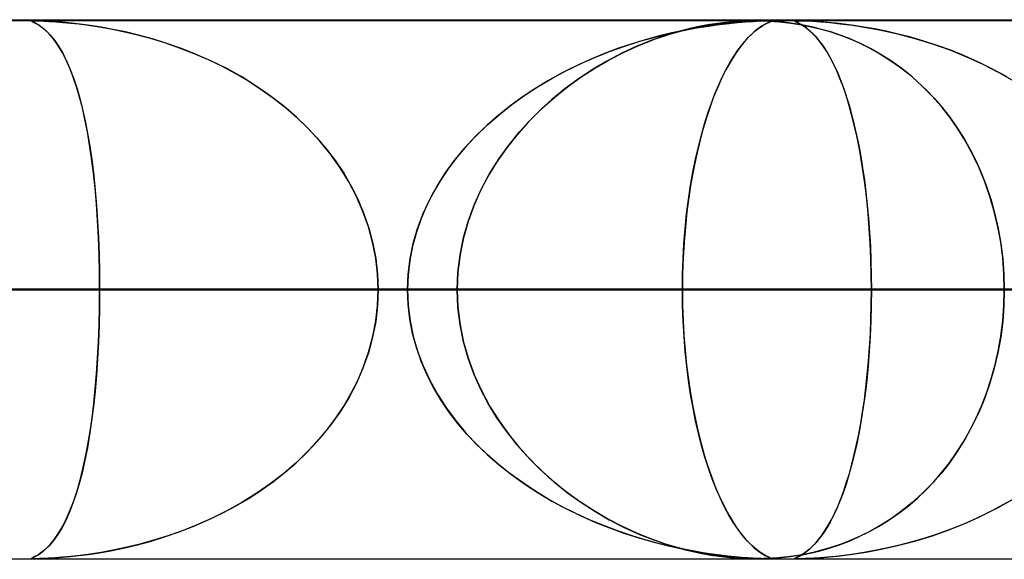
# Model space of a CAD drawing. Header units: millimetres. Extents: x -635 to 635, y -772 to 772.
# Tile 25 of 45: x 14 to 32, y 761 to 772. Entities that reach past the tile are written whole.
import ezdxf

# ---------------------------------------------------------------- set-up
doc = ezdxf.new("R2010")
doc.units = ezdxf.units.MM
doc.layers.add('HIDDEN', color=7, linetype='Continuous')
doc.layers.add('THICK', color=7, linetype='Continuous')

msp = doc.modelspace()

# ---------------------------------------------------------------- linework, layer by layer
at = {"layer": 'HIDDEN'}
for p, q in [((280.736, 771.49), (0, 771.49)), ((551.5, 771.49), (0, 771.49)), ((280.736, 771.49), (0, 771.49)), ((268.845, 771.48), (0, 771.48)), ((14.389, 771.478), (14.382, 771.475)), ((14.382, 771.475), (14.388, 771.478)), ((14.382, 771.475), (14.387, 771.47)), ((14.389, 771.469), (14.382, 771.475)), ((14.387, 771.47), (14.402, 771.461)), ((14.388, 771.478), (14.405, 771.479)), ((14.406, 771.479), (14.389, 771.478)), ((14.41, 771.458), (14.389, 771.469)), ((14.402, 771.461), (14.428, 771.449)), ((14.405, 771.479), (14.435, 771.48)), ((14.435, 771.48), (14.406, 771.479)), ((14.446, 771.44), (14.41, 771.458)), ((14.428, 771.449), (14.462, 771.431)), ((14.477, 771.48), (14.435, 771.48)), ((14.435, 771.48), (14.479, 771.479)), ((14.497, 771.411), (14.446, 771.44)), ((14.462, 771.431), (14.503, 771.408)), ((14.532, 771.478), (14.477, 771.48)), ((14.479, 771.479), (14.537, 771.478)), ((14.558, 771.37), (14.497, 771.411)), ((14.503, 771.408), (14.55, 771.377)), ((14.604, 771.475), (14.532, 771.478)), ((14.537, 771.478), (14.616, 771.475)), ((14.55, 771.377), (14.605, 771.335)), ((14.629, 771.314), (14.558, 771.37)), ((14.698, 771.471), (14.604, 771.475)), ((14.605, 771.335), (14.667, 771.279)), ((14.616, 771.475), (14.717, 771.469)), ((14.818, 771.463), (14.698, 771.471)), ((14.717, 771.469), (14.835, 771.462)), ((14.958, 771.452), (14.818, 771.463)), ((14.835, 771.462), (14.965, 771.451)), ((15.115, 771.437), (14.958, 771.452)), ((14.965, 771.451), (15.104, 771.438)), ((15.104, 771.438), (15.262, 771.421)), ((15.286, 771.418), (15.115, 771.437)), ((15.262, 771.421), (15.44, 771.398)), ((15.47, 771.393), (15.286, 771.418)), ((15.44, 771.398), (15.638, 771.368)), ((15.672, 771.361), (15.47, 771.393)), ((15.638, 771.368), (15.852, 771.33)), ((15.89, 771.321), (15.672, 771.361)), ((15.852, 771.33), (16.082, 771.283)), ((26.601, 771.335), (26.384, 771.279)), ((26.65, 771.335), (26.448, 771.296)), ((26.48, 771.302), (26.72, 771.347)), ((26.515, 771.314), (26.763, 771.37)), ((26.795, 771.377), (26.601, 771.335)), ((26.838, 771.367), (26.65, 771.335)), ((26.72, 771.347), (26.942, 771.383)), ((26.763, 771.37), (26.986, 771.411)), ((26.966, 771.408), (26.795, 771.377)), ((27.011, 771.393), (26.838, 771.367)), ((26.942, 771.383), (27.144, 771.411)), ((27.119, 771.431), (26.966, 771.408)), ((26.986, 771.411), (27.182, 771.44)), ((27.166, 771.414), (27.011, 771.393)), ((27.26, 771.449), (27.119, 771.431)), ((27.144, 771.411), (27.324, 771.432)), ((27.305, 771.43), (27.166, 771.414)), ((27.182, 771.44), (27.348, 771.458)), ((27.387, 771.461), (27.26, 771.449)), ((27.434, 771.443), (27.305, 771.43)), ((27.324, 771.432), (27.481, 771.448)), ((27.348, 771.458), (27.481, 771.469)), ((27.501, 771.47), (27.387, 771.461)), ((27.555, 771.454), (27.434, 771.443)), ((27.481, 771.469), (27.587, 771.475)), ((27.481, 771.448), (27.629, 771.46)), ((27.597, 771.475), (27.501, 771.47)), ((27.667, 771.463), (27.555, 771.454)), ((27.587, 771.475), (27.673, 771.478)), ((27.68, 771.478), (27.597, 771.475)), ((27.629, 771.46), (27.773, 771.469)), ((27.767, 771.469), (27.667, 771.463)), ((27.673, 771.478), (27.75, 771.479)), ((27.754, 771.479), (27.68, 771.478)), ((27.75, 771.479), (27.823, 771.48)), ((27.824, 771.48), (27.754, 771.479)), ((27.853, 771.474), (27.767, 771.469)), ((27.773, 771.469), (27.899, 771.476)), ((27.858, 771.329), (27.783, 771.268)), ((27.803, 771.285), (27.857, 771.328)), ((27.892, 771.48), (27.824, 771.48)), ((27.833, 771.48), (27.905, 771.479)), ((27.923, 771.477), (27.853, 771.474)), ((27.857, 771.328), (27.907, 771.364)), ((27.926, 771.377), (27.858, 771.329)), ((27.963, 771.478), (27.892, 771.48)), ((27.899, 771.476), (27.993, 771.479)), ((27.905, 771.479), (27.979, 771.478)), ((27.907, 771.364), (27.953, 771.393)), ((27.979, 771.479), (27.923, 771.477)), ((27.985, 771.412), (27.926, 771.377)), ((27.953, 771.393), (27.994, 771.417)), ((28.04, 771.475), (27.963, 771.478)), ((28.023, 771.48), (27.979, 771.479)), ((27.979, 771.478), (28.063, 771.474)), ((28.033, 771.437), (27.985, 771.412)), ((27.993, 771.479), (28.056, 771.48)), ((27.994, 771.417), (28.03, 771.435)), ((28.056, 771.48), (28.023, 771.48)), ((28.03, 771.435), (28.06, 771.45)), ((28.069, 771.454), (28.033, 771.437)), ((28.129, 771.471), (28.04, 771.475)), ((28.056, 771.48), (28.059, 771.48)), ((28.081, 771.48), (28.056, 771.48)), ((28.059, 771.48), (28.061, 771.48)), ((28.06, 771.45), (28.084, 771.461)), ((28.061, 771.48), (28.064, 771.48)), ((28.063, 771.474), (28.158, 771.469)), ((28.064, 771.48), (28.066, 771.48)), ((28.066, 771.48), (28.068, 771.48)), ((28.068, 771.48), (28.071, 771.48)), ((28.095, 771.465), (28.069, 771.454)), ((28.074, 771.48), (28.101, 771.478)), ((28.098, 771.479), (28.081, 771.48)), ((28.084, 771.461), (28.1, 771.468)), ((28.107, 771.474), (28.095, 771.465)), ((28.107, 771.477), (28.098, 771.479)), ((28.1, 771.468), (28.108, 771.473)), ((28.101, 771.478), (28.107, 771.474)), ((28.108, 771.473), (28.107, 771.477)), ((28.232, 771.463), (28.129, 771.471)), ((28.158, 771.469), (28.259, 771.461)), ((28.345, 771.452), (28.232, 771.463)), ((28.259, 771.461), (28.363, 771.45)), ((28.468, 771.437), (28.345, 771.452)), ((28.363, 771.45), (28.472, 771.437)), ((28.598, 771.418), (28.468, 771.437)), ((28.472, 771.437), (28.593, 771.419)), ((28.547, 771.476), (28.563, 771.479)), ((28.549, 771.477), (28.547, 771.474)), ((28.552, 771.469), (28.547, 771.476)), ((28.547, 771.474), (28.553, 771.469)), ((28.558, 771.479), (28.549, 771.477)), ((28.57, 771.46), (28.552, 771.469)), ((28.553, 771.469), (28.565, 771.463)), ((28.575, 771.48), (28.558, 771.479)), ((28.563, 771.479), (28.6, 771.48)), ((28.565, 771.463), (28.583, 771.454)), ((28.596, 771.448), (28.57, 771.46)), ((28.6, 771.48), (28.575, 771.48)), ((28.583, 771.454), (28.605, 771.443)), ((28.593, 771.419), (28.728, 771.395)), ((28.627, 771.432), (28.596, 771.448)), ((28.735, 771.393), (28.598, 771.418)), ((28.634, 771.48), (28.6, 771.48)), ((28.6, 771.48), (28.661, 771.479)), ((28.605, 771.443), (28.631, 771.43)), ((28.665, 771.411), (28.627, 771.432)), ((28.631, 771.43), (28.66, 771.414)), ((28.679, 771.479), (28.634, 771.48)), ((28.66, 771.414), (28.694, 771.393)), ((28.661, 771.479), (28.753, 771.476)), ((28.71, 771.383), (28.665, 771.411)), ((28.736, 771.477), (28.679, 771.479)), ((28.694, 771.393), (28.733, 771.367)), ((28.76, 771.347), (28.71, 771.383)), ((28.728, 771.395), (28.874, 771.364)), ((28.733, 771.367), (28.776, 771.335)), ((28.884, 771.361), (28.735, 771.393)), ((28.81, 771.473), (28.736, 771.477)), ((28.753, 771.476), (28.879, 771.47)), ((28.816, 771.302), (28.76, 771.347)), ((28.776, 771.335), (28.823, 771.296)), ((28.904, 771.468), (28.81, 771.473)), ((28.874, 771.364), (29.031, 771.326)), ((28.879, 771.47), (29.029, 771.46)), ((29.043, 771.321), (28.884, 771.361)), ((29.018, 771.461), (28.904, 771.468)), ((29.151, 771.45), (29.018, 771.461)), ((29.029, 771.46), (29.195, 771.446)), ((29.031, 771.326), (29.197, 771.278)), ((29.3, 771.435), (29.151, 771.45)), ((29.195, 771.446), (29.389, 771.425)), ((29.462, 771.417), (29.3, 771.435)), ((29.389, 771.425), (29.616, 771.396)), ((29.638, 771.393), (29.462, 771.417)), ((29.616, 771.396), (29.87, 771.357)), ((29.826, 771.364), (29.638, 771.393)), ((30.027, 771.328), (29.826, 771.364)), ((29.87, 771.357), (30.149, 771.304)), ((30.241, 771.285), (30.027, 771.328)), ((14.707, 771.239), (14.629, 771.314)), ((14.667, 771.279), (14.735, 771.208)), ((14.789, 771.143), (14.707, 771.239)), ((14.735, 771.208), (14.808, 771.118)), ((14.871, 771.028), (14.789, 771.143)), ((16.123, 771.272), (15.89, 771.321)), ((16.082, 771.283), (16.326, 771.225)), ((16.369, 771.213), (16.123, 771.272)), ((16.326, 771.225), (16.582, 771.156)), ((16.625, 771.143), (16.369, 771.213)), ((16.582, 771.156), (16.849, 771.075)), ((16.89, 771.061), (16.625, 771.143)), ((25.663, 771.028), (25.957, 771.143)), ((25.671, 771.1), (25.953, 771.179)), ((26.007, 771.194), (25.771, 771.129)), ((26.146, 771.208), (25.889, 771.118)), ((25.953, 771.179), (26.223, 771.247)), ((25.957, 771.143), (26.245, 771.239)), ((26.234, 771.249), (26.007, 771.194)), ((26.384, 771.279), (26.146, 771.208)), ((26.223, 771.247), (26.48, 771.302)), ((26.448, 771.296), (26.234, 771.249)), ((26.245, 771.239), (26.515, 771.314)), ((27.7, 771.19), (27.612, 771.093)), ((27.621, 771.104), (27.684, 771.174)), ((27.684, 771.174), (27.745, 771.234)), ((27.783, 771.268), (27.7, 771.19)), ((27.745, 771.234), (27.803, 771.285)), ((28.876, 771.247), (28.816, 771.302)), ((28.823, 771.296), (28.873, 771.249)), ((28.873, 771.249), (28.926, 771.194)), ((28.939, 771.179), (28.876, 771.247)), ((28.926, 771.194), (28.981, 771.129)), ((29.005, 771.1), (28.939, 771.179)), ((29.211, 771.272), (29.043, 771.321)), ((29.197, 771.278), (29.372, 771.22)), ((29.387, 771.213), (29.211, 771.272)), ((29.372, 771.22), (29.554, 771.15)), ((29.569, 771.143), (29.387, 771.213)), ((29.554, 771.15), (29.743, 771.068)), ((29.756, 771.061), (29.569, 771.143)), ((30.149, 771.304), (30.451, 771.237)), ((30.464, 771.234), (30.241, 771.285)), ((30.451, 771.237), (30.77, 771.153)), ((30.697, 771.174), (30.464, 771.234)), ((30.938, 771.104), (30.697, 771.174)), ((30.77, 771.153), (31.099, 771.053)), ((14.808, 771.118), (14.884, 771.007)), ((14.949, 770.899), (14.871, 771.028)), ((14.884, 771.007), (14.961, 770.877)), ((16.849, 771.075), (17.124, 770.98)), ((17.163, 770.966), (16.89, 771.061)), ((17.124, 770.98), (17.396, 770.875)), ((17.44, 770.856), (17.163, 770.966)), ((25.272, 770.969), (25.013, 770.872)), ((25.108, 770.909), (25.388, 771.009)), ((25.525, 771.055), (25.272, 770.969)), ((25.616, 771.007), (25.334, 770.877)), ((25.378, 770.899), (25.663, 771.028)), ((25.388, 771.009), (25.671, 771.1)), ((25.771, 771.129), (25.525, 771.055)), ((25.889, 771.118), (25.616, 771.007)), ((27.523, 770.982), (27.436, 770.858)), ((27.487, 770.932), (27.555, 771.023)), ((27.612, 771.093), (27.523, 770.982)), ((27.555, 771.023), (27.621, 771.104)), ((28.981, 771.129), (29.039, 771.055)), ((29.071, 771.009), (29.005, 771.1)), ((29.039, 771.055), (29.098, 770.969)), ((29.136, 770.909), (29.071, 771.009)), ((29.098, 770.969), (29.158, 770.872)), ((29.743, 771.068), (29.936, 770.972)), ((29.948, 770.966), (29.756, 771.061)), ((29.936, 770.972), (30.125, 770.866)), ((30.142, 770.856), (29.948, 770.966)), ((31.185, 771.023), (30.938, 771.104)), ((31.099, 771.053), (31.42, 770.939)), ((31.438, 770.932), (31.185, 771.023)), ((15.022, 770.756), (14.949, 770.899)), ((14.961, 770.877), (15.033, 770.733)), ((17.396, 770.875), (17.661, 770.76)), ((17.721, 770.732), (17.44, 770.856)), ((24.562, 770.679), (24.833, 770.799)), ((25.013, 770.872), (24.748, 770.762)), ((24.833, 770.799), (25.108, 770.909)), ((25.334, 770.877), (25.059, 770.733)), ((25.1, 770.756), (25.378, 770.899)), ((27.346, 770.713), (27.417, 770.829)), ((27.436, 770.858), (27.351, 770.721)), ((27.417, 770.829), (27.487, 770.932)), ((29.199, 770.799), (29.136, 770.909)), ((29.158, 770.872), (29.219, 770.762)), ((29.262, 770.679), (29.199, 770.799)), ((30.125, 770.866), (30.309, 770.751)), ((30.338, 770.732), (30.142, 770.856)), ((31.42, 770.939), (31.733, 770.813)), ((31.694, 770.829), (31.438, 770.932)), ((31.953, 770.713), (31.694, 770.829)), ((31.733, 770.813), (32.036, 770.674)), ((15.091, 770.6), (15.022, 770.756)), ((15.033, 770.733), (15.102, 770.574)), ((15.156, 770.433), (15.091, 770.6)), ((17.661, 770.76), (17.919, 770.635)), ((18.004, 770.592), (17.721, 770.732)), ((17.919, 770.635), (18.17, 770.502)), ((24.48, 770.64), (24.217, 770.508)), ((24.296, 770.549), (24.562, 770.679)), ((24.748, 770.762), (24.48, 770.64)), ((24.574, 770.433), (24.833, 770.6)), ((25.059, 770.733), (24.791, 770.574)), ((24.833, 770.6), (25.1, 770.756)), ((27.351, 770.721), (27.267, 770.572)), ((27.274, 770.585), (27.346, 770.713)), ((29.219, 770.762), (29.281, 770.64)), ((29.323, 770.549), (29.262, 770.679)), ((29.281, 770.64), (29.341, 770.508)), ((30.309, 770.751), (30.487, 770.627)), ((30.533, 770.592), (30.338, 770.732)), ((30.487, 770.627), (30.659, 770.493)), ((32.213, 770.585), (31.953, 770.713)), ((32.036, 770.674), (32.33, 770.523)), ((15.102, 770.574), (15.167, 770.403)), ((15.217, 770.254), (15.156, 770.433)), ((18.283, 770.437), (18.004, 770.592)), ((18.17, 770.502), (18.412, 770.359)), ((18.552, 770.269), (18.283, 770.437)), ((24.217, 770.508), (23.963, 770.367)), ((24.036, 770.409), (24.296, 770.549)), ((24.327, 770.254), (24.574, 770.433)), ((24.791, 770.574), (24.531, 770.403)), ((27.132, 770.291), (27.203, 770.444)), ((27.267, 770.572), (27.186, 770.409)), ((27.203, 770.444), (27.274, 770.585)), ((29.382, 770.409), (29.323, 770.549)), ((29.341, 770.508), (29.398, 770.367)), ((30.725, 770.437), (30.533, 770.592)), ((30.659, 770.493), (30.824, 770.35)), ((30.91, 770.269), (30.725, 770.437)), ((32.472, 770.444), (32.213, 770.585)), ((32.33, 770.523), (32.613, 770.36)), ((15.167, 770.403), (15.227, 770.218)), ((15.273, 770.064), (15.217, 770.254)), ((18.412, 770.359), (18.646, 770.207)), ((18.812, 770.089), (18.552, 770.269)), ((23.535, 770.098), (23.782, 770.259)), ((23.963, 770.367), (23.718, 770.218)), ((23.782, 770.259), (24.036, 770.409)), ((24.09, 770.064), (24.327, 770.254)), ((24.531, 770.403), (24.28, 770.218)), ((27.108, 770.235), (27.032, 770.048)), ((27.063, 770.127), (27.132, 770.291)), ((27.186, 770.409), (27.108, 770.235)), ((29.439, 770.259), (29.382, 770.409)), ((29.398, 770.367), (29.453, 770.218)), ((29.495, 770.098), (29.439, 770.259)), ((30.824, 770.35), (30.983, 770.198)), ((31.088, 770.089), (30.91, 770.269)), ((15.227, 770.218), (15.284, 770.021)), ((15.325, 769.863), (15.273, 770.064)), ((18.646, 770.207), (18.871, 770.046)), ((19.061, 769.897), (18.812, 770.089)), ((18.871, 770.046), (19.086, 769.876)), ((23.483, 770.062), (23.257, 769.897)), ((23.295, 769.926), (23.535, 770.098)), ((23.718, 770.218), (23.483, 770.062)), ((23.864, 769.863), (24.09, 770.064)), ((24.28, 770.218), (24.039, 770.021)), ((27.032, 770.048), (26.96, 769.849)), ((26.996, 769.952), (27.063, 770.127)), ((29.453, 770.218), (29.506, 770.062)), ((29.548, 769.926), (29.495, 770.098)), ((29.506, 770.062), (29.557, 769.897)), ((30.983, 770.198), (31.136, 770.037)), ((31.258, 769.897), (31.088, 770.089)), ((15.284, 770.021), (15.337, 769.811)), ((15.373, 769.649), (15.325, 769.863)), ((19.299, 769.692), (19.061, 769.897)), ((19.086, 769.876), (19.292, 769.698)), ((23.257, 769.897), (23.041, 769.725)), ((23.063, 769.743), (23.295, 769.926)), ((23.647, 769.649), (23.864, 769.863)), ((24.039, 770.021), (23.809, 769.811)), ((26.932, 769.766), (26.996, 769.952)), ((29.599, 769.743), (29.548, 769.926)), ((29.557, 769.897), (29.604, 769.725)), ((31.136, 770.037), (31.282, 769.868)), ((31.419, 769.692), (31.258, 769.897)), ((31.282, 769.868), (31.42, 769.689)), ((15.337, 769.811), (15.385, 769.59)), ((19.292, 769.698), (19.489, 769.509)), ((19.524, 769.474), (19.299, 769.692)), ((23.041, 769.725), (22.836, 769.546)), ((22.84, 769.549), (23.063, 769.743)), ((23.809, 769.811), (23.591, 769.59)), ((26.87, 769.568), (26.932, 769.766)), ((26.96, 769.849), (26.892, 769.64)), ((29.648, 769.549), (29.599, 769.743)), ((29.604, 769.725), (29.649, 769.546)), ((31.57, 769.474), (31.419, 769.692)), ((31.42, 769.689), (31.553, 769.501)), ((15.418, 769.421), (15.373, 769.649)), ((15.385, 769.59), (15.43, 769.358)), ((19.489, 769.509), (19.677, 769.31)), ((22.629, 769.345), (22.84, 769.549)), ((22.836, 769.546), (22.643, 769.359)), ((23.591, 769.59), (23.386, 769.358)), ((23.439, 769.421), (23.647, 769.649)), ((26.811, 769.36), (26.87, 769.568)), ((26.892, 769.64), (26.827, 769.421)), ((29.695, 769.345), (29.648, 769.549)), ((29.649, 769.546), (29.692, 769.359)), ((31.553, 769.501), (31.678, 769.302)), ((15.46, 769.179), (15.418, 769.421)), ((15.43, 769.358), (15.47, 769.115)), ((19.734, 769.245), (19.524, 769.474)), ((22.429, 769.131), (22.629, 769.345)), ((22.643, 769.359), (22.46, 769.166)), ((23.386, 769.358), (23.194, 769.115)), ((23.242, 769.179), (23.439, 769.421)), ((26.755, 769.141), (26.811, 769.36)), ((26.827, 769.421), (26.768, 769.194)), ((29.692, 769.359), (29.731, 769.166)), ((29.738, 769.131), (29.695, 769.345)), ((31.712, 769.245), (31.57, 769.474)), ((15.497, 768.923), (15.46, 769.179)), ((19.677, 769.31), (19.854, 769.101)), ((19.93, 769.004), (19.734, 769.245)), ((22.46, 769.166), (22.288, 768.964)), ((23.059, 768.923), (23.242, 769.179)), ((26.703, 768.911), (26.755, 769.141)), ((26.768, 769.194), (26.713, 768.958)), ((29.731, 769.166), (29.768, 768.964)), ((31.678, 769.302), (31.797, 769.093)), ((31.843, 769.004), (31.712, 769.245)), ((15.47, 769.115), (15.506, 768.863)), ((19.854, 769.101), (20.02, 768.881)), ((20.108, 768.754), (19.93, 769.004)), ((22.288, 768.964), (22.127, 768.752)), ((22.242, 768.905), (22.429, 769.131)), ((23.194, 769.115), (23.018, 768.863)), ((26.713, 768.958), (26.663, 768.715)), ((29.778, 768.905), (29.738, 769.131)), ((29.768, 768.964), (29.803, 768.752)), ((31.797, 769.093), (31.907, 768.874)), ((31.963, 768.754), (31.843, 769.004)), ((15.531, 768.654), (15.497, 768.923)), ((15.506, 768.863), (15.537, 768.601)), ((20.02, 768.881), (20.174, 768.651)), ((22.069, 768.67), (22.242, 768.905)), ((23.018, 768.863), (22.858, 768.601)), ((22.889, 768.654), (23.059, 768.923)), ((26.654, 768.672), (26.703, 768.911)), ((29.815, 768.67), (29.778, 768.905)), ((31.907, 768.874), (32.01, 768.645)), ((15.561, 768.373), (15.531, 768.654)), ((15.537, 768.601), (15.565, 768.329)), ((20.268, 768.493), (20.108, 768.754)), ((20.174, 768.651), (20.314, 768.411)), ((21.912, 768.424), (22.069, 768.67)), ((22.127, 768.752), (21.978, 768.532)), ((22.858, 768.601), (22.715, 768.329)), ((22.737, 768.373), (22.889, 768.654)), ((26.611, 768.422), (26.654, 768.672)), ((26.663, 768.715), (26.618, 768.463)), ((29.803, 768.752), (29.835, 768.532)), ((29.849, 768.424), (29.815, 768.67)), ((32.07, 768.493), (31.963, 768.754)), ((32.01, 768.645), (32.103, 768.405)), ((20.41, 768.223), (20.268, 768.493)), ((20.314, 768.411), (20.44, 768.16)), ((21.771, 768.167), (21.912, 768.424)), ((21.978, 768.532), (21.841, 768.301)), ((26.572, 768.164), (26.611, 768.422)), ((26.618, 768.463), (26.578, 768.204)), ((29.835, 768.532), (29.864, 768.301)), ((29.879, 768.167), (29.849, 768.424)), ((32.164, 768.223), (32.07, 768.493)), ((32.103, 768.405), (32.186, 768.155)), ((15.586, 768.079), (15.561, 768.373)), ((15.565, 768.329), (15.589, 768.049)), ((20.532, 767.945), (20.41, 768.223)), ((21.841, 768.301), (21.719, 768.062)), ((22.715, 768.329), (22.591, 768.049)), ((22.603, 768.079), (22.737, 768.373)), ((29.864, 768.301), (29.89, 768.062)), ((32.245, 767.945), (32.164, 768.223)), ((15.608, 767.774), (15.586, 768.079)), ((15.589, 768.049), (15.609, 767.758)), ((20.44, 768.16), (20.549, 767.9)), ((21.719, 768.062), (21.613, 767.814)), ((21.648, 767.902), (21.771, 768.167)), ((22.591, 768.049), (22.484, 767.758)), ((22.49, 767.774), (22.603, 768.079)), ((26.538, 767.897), (26.572, 768.164)), ((26.578, 768.204), (26.543, 767.935)), ((29.905, 767.902), (29.879, 768.167)), ((29.89, 768.062), (29.912, 767.814)), ((32.186, 768.155), (32.258, 767.895)), ((20.633, 767.66), (20.532, 767.945)), ((20.549, 767.9), (20.642, 767.63)), ((21.546, 767.629), (21.648, 767.902)), ((26.51, 767.623), (26.538, 767.897)), ((26.543, 767.935), (26.514, 767.657)), ((29.927, 767.629), (29.905, 767.902)), ((32.312, 767.66), (32.245, 767.945)), ((32.258, 767.895), (32.319, 767.626)), ((15.624, 767.46), (15.608, 767.774)), ((15.609, 767.758), (15.624, 767.456)), ((21.613, 767.814), (21.523, 767.559)), ((22.484, 767.758), (22.398, 767.456)), ((22.399, 767.46), (22.49, 767.774)), ((29.912, 767.814), (29.931, 767.559)), ((20.711, 767.371), (20.633, 767.66)), ((20.642, 767.63), (20.716, 767.351)), ((21.523, 767.559), (21.452, 767.299)), ((21.465, 767.35), (21.546, 767.629)), ((26.488, 767.345), (26.51, 767.623)), ((26.514, 767.657), (26.49, 767.372)), ((29.944, 767.35), (29.927, 767.629)), ((29.931, 767.559), (29.946, 767.299)), ((32.365, 767.371), (32.312, 767.66)), ((32.319, 767.626), (32.368, 767.348)), ((15.636, 767.138), (15.624, 767.46)), ((15.624, 767.456), (15.636, 767.143)), ((20.768, 767.079), (20.711, 767.371)), ((20.716, 767.351), (20.77, 767.067)), ((21.406, 767.067), (21.465, 767.35)), ((22.334, 767.138), (22.399, 767.46)), ((22.398, 767.456), (22.334, 767.143)), ((26.472, 767.063), (26.488, 767.345)), ((26.49, 767.372), (26.473, 767.081)), ((29.956, 767.067), (29.944, 767.35)), ((32.402, 767.079), (32.365, 767.371)), ((32.368, 767.348), (32.403, 767.065)), ((15.636, 767.143), (15.643, 766.819)), ((15.643, 766.814), (15.636, 767.138)), ((21.452, 767.299), (21.401, 767.033)), ((22.334, 767.143), (22.294, 766.819)), ((22.294, 766.814), (22.334, 767.138)), ((29.946, 767.299), (29.957, 767.033)), ((20.802, 766.785), (20.768, 767.079)), ((20.77, 767.067), (20.802, 766.779)), ((21.401, 767.033), (21.369, 766.763)), ((21.37, 766.78), (21.406, 767.067)), ((26.473, 767.081), (26.463, 766.787)), ((26.463, 766.778), (26.472, 767.063)), ((29.963, 766.78), (29.956, 767.067)), ((29.957, 767.033), (29.964, 766.763)), ((32.424, 766.785), (32.402, 767.079)), ((32.403, 767.065), (32.425, 766.778)), ((15.643, 766.819), (15.646, 766.49)), ((15.646, 766.49), (15.643, 766.814)), ((20.813, 766.49), (20.802, 766.785)), ((20.802, 766.779), (20.813, 766.49)), ((21.358, 766.49), (21.37, 766.78)), ((21.369, 766.763), (21.358, 766.49)), ((22.294, 766.819), (22.281, 766.49)), ((22.281, 766.49), (22.294, 766.814)), ((26.463, 766.787), (26.459, 766.49)), ((26.459, 766.49), (26.463, 766.778)), ((29.966, 766.49), (29.963, 766.78)), ((29.964, 766.763), (29.966, 766.49)), ((32.432, 766.49), (32.424, 766.785)), ((32.425, 766.778), (32.432, 766.49)), ((26.459, 766.49), (0, 766.49)), ((0, 766.49), (21.358, 766.49)), ((0, 766.49), (26.459, 766.49)), ((21.358, 766.49), (0, 766.49)), ((40.657, 766.49), (0, 766.49)), ((0, 766.49), (35.567, 766.49)), ((0, 766.49), (40.657, 766.49)), ((35.567, 766.49), (0, 766.49)), ((54.838, 766.49), (0, 766.49)), ((0, 766.49), (49.753, 766.49)), ((0, 766.49), (54.838, 766.49)), ((49.753, 766.49), (0, 766.49)), ((69.013, 766.49), (0, 766.49)), ((0, 766.49), (63.929, 766.49)), ((0, 766.49), (69.013, 766.49)), ((63.929, 766.49), (0, 766.49)), ((83.184, 766.49), (0, 766.49)), ((0, 766.49), (78.101, 766.49)), ((0, 766.49), (83.184, 766.49)), ((78.101, 766.49), (0, 766.49)), ((97.353, 766.49), (0, 766.49)), ((0, 766.49), (92.271, 766.49)), ((0, 766.49), (97.353, 766.49)), ((92.271, 766.49), (0, 766.49)), ((111.521, 766.49), (0, 766.49)), ((0, 766.49), (106.44, 766.49)), ((0, 766.49), (111.521, 766.49)), ((106.44, 766.49), (0, 766.49)), ((125.688, 766.49), (0, 766.49)), ((0, 766.49), (120.607, 766.49)), ((0, 766.49), (125.688, 766.49)), ((120.607, 766.49), (0, 766.49)), ((139.855, 766.49), (0, 766.49)), ((0, 766.49), (134.774, 766.49)), ((0, 766.49), (139.855, 766.49)), ((134.774, 766.49), (0, 766.49)), ((154.021, 766.49), (0, 766.49)), ((0, 766.49), (148.94, 766.49)), ((0, 766.49), (154.021, 766.49)), ((148.94, 766.49), (0, 766.49)), ((168.187, 766.49), (0, 766.49)), ((0, 766.49), (163.106, 766.49)), ((0, 766.49), (168.187, 766.49)), ((163.106, 766.49), (0, 766.49)), ((182.352, 766.49), (0, 766.49)), ((0, 766.49), (177.271, 766.49)), ((0, 766.49), (182.352, 766.49)), ((177.271, 766.49), (0, 766.49)), ((196.517, 766.49), (0, 766.49)), ((0, 766.49), (191.437, 766.49)), ((0, 766.49), (196.517, 766.49)), ((191.437, 766.49), (0, 766.49)), ((210.683, 766.49), (0, 766.49)), ((0, 766.49), (205.602, 766.49)), ((0, 766.49), (210.683, 766.49)), ((205.602, 766.49), (0, 766.49)), ((224.848, 766.49), (0, 766.49)), ((0, 766.49), (219.767, 766.49)), ((0, 766.49), (224.848, 766.49)), ((219.767, 766.49), (0, 766.49)), ((239.012, 766.49), (0, 766.49)), ((0, 766.49), (233.932, 766.49)), ((0, 766.49), (239.012, 766.49)), ((233.932, 766.49), (0, 766.49)), ((253.177, 766.49), (0, 766.49)), ((0, 766.49), (248.097, 766.49)), ((0, 766.49), (253.177, 766.49)), ((248.097, 766.49), (0, 766.49)), ((267.342, 766.49), (0, 766.49)), ((0, 766.49), (262.261, 766.49)), ((0, 766.49), (267.342, 766.49)), ((262.261, 766.49), (0, 766.49)), ((8.766, 766.49), (15.646, 766.49)), ((8.766, 766.49), (22.281, 766.49)), ((22.281, 766.49), (8.766, 766.49)), ((15.646, 766.49), (8.766, 766.49)), ((21.358, 766.49), (12.205, 766.49)), ((12.205, 766.49), (21.358, 766.49)), ((15.643, 766.161), (15.646, 766.49)), ((15.646, 766.49), (15.643, 766.166)), ((15.646, 766.49), (22.281, 766.49)), ((22.281, 766.49), (15.646, 766.49)), ((20.813, 766.49), (20.802, 766.195)), ((20.802, 766.201), (20.813, 766.49)), ((32.432, 766.49), (20.813, 766.49)), ((20.813, 766.49), (32.432, 766.49)), ((20.813, 766.49), (29.966, 766.49)), ((29.966, 766.49), (20.813, 766.49)), ((21.358, 766.49), (21.37, 766.2)), ((21.369, 766.216), (21.358, 766.49)), ((22.281, 766.49), (22.294, 766.166)), ((22.294, 766.161), (22.281, 766.49)), ((26.463, 766.198), (26.459, 766.49)), ((26.459, 766.49), (26.463, 766.204)), ((35.567, 766.49), (26.459, 766.49)), ((26.459, 766.49), (35.567, 766.49)), ((29.966, 766.49), (29.963, 766.2)), ((29.964, 766.216), (29.966, 766.49)), ((29.966, 766.49), (50.413, 766.49)), ((50.413, 766.49), (29.966, 766.49)), ((32.432, 766.49), (32.424, 766.195)), ((32.425, 766.201), (32.432, 766.49)), ((21.401, 765.947), (21.369, 766.216)), ((29.957, 765.947), (29.964, 766.216)), ((15.643, 766.166), (15.636, 765.842)), ((15.636, 765.837), (15.643, 766.161)), ((20.802, 766.195), (20.768, 765.901)), ((20.77, 765.913), (20.802, 766.201)), ((21.37, 766.2), (21.406, 765.913)), ((22.294, 766.166), (22.334, 765.842)), ((22.334, 765.837), (22.294, 766.161)), ((26.463, 766.204), (26.472, 765.921)), ((26.473, 765.909), (26.463, 766.198)), ((29.963, 766.2), (29.956, 765.913)), ((32.424, 766.195), (32.402, 765.901)), ((32.403, 765.913), (32.425, 766.201)), ((20.768, 765.901), (20.711, 765.609)), ((20.716, 765.629), (20.77, 765.913)), ((21.452, 765.681), (21.401, 765.947)), ((21.406, 765.913), (21.465, 765.63)), ((26.472, 765.921), (26.488, 765.641)), ((26.489, 765.624), (26.473, 765.909)), ((29.956, 765.913), (29.944, 765.63)), ((29.946, 765.681), (29.957, 765.947)), ((32.402, 765.901), (32.365, 765.609)), ((32.368, 765.629), (32.403, 765.913)), ((15.636, 765.842), (15.624, 765.52)), ((15.624, 765.524), (15.636, 765.837)), ((21.523, 765.421), (21.452, 765.681)), ((22.334, 765.842), (22.399, 765.52)), ((22.398, 765.524), (22.334, 765.837)), ((29.931, 765.421), (29.946, 765.681)), ((15.624, 765.52), (15.608, 765.206)), ((15.609, 765.222), (15.624, 765.524)), ((20.711, 765.609), (20.633, 765.32)), ((20.642, 765.35), (20.716, 765.629)), ((21.465, 765.63), (21.546, 765.351)), ((22.484, 765.222), (22.398, 765.524)), ((22.399, 765.52), (22.49, 765.206)), ((26.488, 765.641), (26.51, 765.365)), ((26.512, 765.343), (26.489, 765.624)), ((29.944, 765.63), (29.927, 765.351)), ((32.365, 765.609), (32.312, 765.32)), ((32.318, 765.35), (32.368, 765.629)), ((20.633, 765.32), (20.532, 765.035)), ((20.549, 765.08), (20.642, 765.35)), ((21.613, 765.166), (21.523, 765.421)), ((21.546, 765.351), (21.648, 765.078)), ((26.51, 765.365), (26.537, 765.093)), ((26.54, 765.07), (26.512, 765.343)), ((29.927, 765.351), (29.905, 765.078)), ((29.912, 765.166), (29.931, 765.421)), ((32.312, 765.32), (32.245, 765.035)), ((32.257, 765.08), (32.318, 765.35)), ((15.608, 765.206), (15.586, 764.901)), ((15.589, 764.931), (15.609, 765.222)), ((21.719, 764.918), (21.613, 765.166)), ((22.591, 764.931), (22.484, 765.222)), ((22.49, 765.206), (22.603, 764.901)), ((29.89, 764.918), (29.912, 765.166)), ((15.565, 764.651), (15.589, 764.931)), ((20.532, 765.035), (20.41, 764.757)), ((20.44, 764.82), (20.549, 765.08)), ((21.648, 765.078), (21.771, 764.812)), ((22.715, 764.651), (22.591, 764.931)), ((26.537, 765.093), (26.57, 764.827)), ((26.573, 764.805), (26.54, 765.07)), ((29.905, 765.078), (29.879, 764.812)), ((32.245, 765.035), (32.164, 764.757)), ((32.184, 764.82), (32.257, 765.08)), ((15.586, 764.901), (15.561, 764.607)), ((20.41, 764.757), (20.268, 764.487)), ((20.314, 764.569), (20.44, 764.82)), ((21.841, 764.679), (21.719, 764.918)), ((21.771, 764.812), (21.912, 764.556)), ((22.603, 764.901), (22.737, 764.607)), ((26.57, 764.827), (26.609, 764.57)), ((26.612, 764.549), (26.573, 764.805)), ((29.879, 764.812), (29.849, 764.556)), ((29.864, 764.679), (29.89, 764.918)), ((32.164, 764.757), (32.07, 764.487)), ((32.1, 764.569), (32.184, 764.82)), ((15.561, 764.607), (15.531, 764.326)), ((15.537, 764.379), (15.565, 764.651)), ((20.174, 764.329), (20.314, 764.569)), ((21.978, 764.448), (21.841, 764.679)), ((22.858, 764.379), (22.715, 764.651)), ((22.737, 764.607), (22.889, 764.326)), ((26.609, 764.57), (26.652, 764.322)), ((29.835, 764.448), (29.864, 764.679)), ((32.007, 764.329), (32.1, 764.569)), ((20.268, 764.487), (20.108, 764.226)), ((21.912, 764.556), (22.069, 764.31)), ((22.127, 764.228), (21.978, 764.448)), ((26.656, 764.301), (26.612, 764.549)), ((29.803, 764.228), (29.835, 764.448)), ((29.849, 764.556), (29.815, 764.31)), ((32.07, 764.487), (31.963, 764.226)), ((15.531, 764.326), (15.497, 764.057)), ((15.506, 764.117), (15.537, 764.379)), ((20.108, 764.226), (19.93, 763.976)), ((20.02, 764.099), (20.174, 764.329)), ((22.069, 764.31), (22.242, 764.075)), ((22.288, 764.016), (22.127, 764.228)), ((23.018, 764.117), (22.858, 764.379)), ((22.889, 764.326), (23.059, 764.057)), ((26.652, 764.322), (26.699, 764.084)), ((26.704, 764.061), (26.656, 764.301)), ((29.768, 764.016), (29.803, 764.228)), ((29.815, 764.31), (29.778, 764.075)), ((31.963, 764.226), (31.843, 763.976)), ((31.904, 764.099), (32.007, 764.329)), ((15.497, 764.057), (15.46, 763.801)), ((15.47, 763.865), (15.506, 764.117)), ((19.854, 763.879), (20.02, 764.099)), ((22.242, 764.075), (22.429, 763.849)), ((22.46, 763.814), (22.288, 764.016)), ((23.194, 763.865), (23.018, 764.117)), ((23.059, 764.057), (23.242, 763.801)), ((26.699, 764.084), (26.751, 763.855)), ((26.757, 763.828), (26.704, 764.061)), ((29.731, 763.814), (29.768, 764.016)), ((29.778, 764.075), (29.738, 763.849)), ((31.793, 763.879), (31.904, 764.099)), ((15.43, 763.622), (15.47, 763.865)), ((19.677, 763.67), (19.854, 763.879)), ((19.93, 763.976), (19.734, 763.735)), ((22.429, 763.849), (22.629, 763.635)), ((23.386, 763.622), (23.194, 763.865)), ((26.751, 763.855), (26.806, 763.637)), ((29.738, 763.849), (29.695, 763.635)), ((31.674, 763.67), (31.793, 763.879)), ((31.843, 763.976), (31.712, 763.735)), ((15.46, 763.801), (15.418, 763.559)), ((19.489, 763.471), (19.677, 763.67)), ((19.734, 763.735), (19.524, 763.506)), ((22.643, 763.621), (22.46, 763.814)), ((23.242, 763.801), (23.439, 763.559)), ((26.815, 763.603), (26.757, 763.828)), ((29.692, 763.621), (29.731, 763.814)), ((31.547, 763.471), (31.674, 763.67)), ((31.712, 763.735), (31.57, 763.506)), ((15.418, 763.559), (15.373, 763.331)), ((15.385, 763.39), (15.43, 763.622)), ((19.292, 763.282), (19.489, 763.471)), ((19.524, 763.506), (19.299, 763.288)), ((22.629, 763.635), (22.84, 763.431)), ((22.836, 763.434), (22.643, 763.621)), ((23.591, 763.39), (23.386, 763.622)), ((23.439, 763.559), (23.647, 763.331)), ((26.806, 763.637), (26.864, 763.429)), ((26.877, 763.387), (26.815, 763.603)), ((29.695, 763.635), (29.648, 763.431)), ((29.649, 763.434), (29.692, 763.621)), ((31.414, 763.282), (31.547, 763.471)), ((31.57, 763.506), (31.419, 763.288)), ((15.373, 763.331), (15.325, 763.117)), ((15.337, 763.169), (15.385, 763.39)), ((19.299, 763.288), (19.061, 763.083)), ((23.041, 763.255), (22.836, 763.434)), ((22.84, 763.431), (23.063, 763.237)), ((23.809, 763.169), (23.591, 763.39)), ((23.647, 763.331), (23.864, 763.117)), ((26.864, 763.429), (26.926, 763.232)), ((26.943, 763.179), (26.877, 763.387)), ((29.648, 763.431), (29.599, 763.237)), ((29.604, 763.255), (29.649, 763.434)), ((31.419, 763.288), (31.258, 763.083)), ((15.325, 763.117), (15.273, 762.916)), ((15.284, 762.959), (15.337, 763.169)), ((18.871, 762.934), (19.086, 763.104)), ((19.086, 763.104), (19.292, 763.282)), ((23.257, 763.083), (23.041, 763.255)), ((23.063, 763.237), (23.295, 763.054)), ((24.039, 762.959), (23.809, 763.169)), ((23.864, 763.117), (24.09, 762.916)), ((26.926, 763.232), (26.99, 763.046)), ((27.014, 762.981), (26.943, 763.179)), ((29.599, 763.237), (29.548, 763.054)), ((29.557, 763.083), (29.604, 763.255)), ((31.128, 762.934), (31.274, 763.104)), ((31.274, 763.104), (31.414, 763.282)), ((15.227, 762.762), (15.284, 762.959)), ((18.646, 762.773), (18.871, 762.934)), ((19.061, 763.083), (18.812, 762.891)), ((23.483, 762.918), (23.257, 763.083)), ((23.295, 763.054), (23.535, 762.882)), ((24.28, 762.762), (24.039, 762.959)), ((26.99, 763.046), (27.056, 762.871)), ((27.087, 762.795), (27.014, 762.981)), ((29.548, 763.054), (29.495, 762.882)), ((29.506, 762.918), (29.557, 763.083)), ((30.974, 762.773), (31.128, 762.934)), ((31.258, 763.083), (31.088, 762.891)), ((15.167, 762.577), (15.227, 762.762)), ((15.273, 762.916), (15.217, 762.726)), ((18.412, 762.621), (18.646, 762.773)), ((18.812, 762.891), (18.552, 762.711)), ((23.718, 762.762), (23.483, 762.918)), ((23.535, 762.882), (23.782, 762.721)), ((23.963, 762.613), (23.718, 762.762)), ((24.09, 762.916), (24.327, 762.726)), ((24.531, 762.577), (24.28, 762.762)), ((27.056, 762.871), (27.124, 762.707)), ((27.163, 762.62), (27.087, 762.795)), ((29.398, 762.613), (29.453, 762.762)), ((29.495, 762.882), (29.439, 762.721)), ((29.453, 762.762), (29.506, 762.918)), ((30.814, 762.621), (30.974, 762.773)), ((31.088, 762.891), (30.91, 762.711)), ((15.102, 762.406), (15.167, 762.577)), ((15.217, 762.726), (15.156, 762.547)), ((18.17, 762.478), (18.412, 762.621)), ((18.552, 762.711), (18.283, 762.543)), ((23.782, 762.721), (24.036, 762.571)), ((24.217, 762.472), (23.963, 762.613)), ((24.036, 762.571), (24.296, 762.431)), ((24.327, 762.726), (24.574, 762.547)), ((24.791, 762.406), (24.531, 762.577)), ((27.124, 762.707), (27.194, 762.555)), ((27.242, 762.457), (27.163, 762.62)), ((29.382, 762.571), (29.323, 762.431)), ((29.341, 762.472), (29.398, 762.613)), ((29.439, 762.721), (29.382, 762.571)), ((30.648, 762.478), (30.814, 762.621)), ((30.91, 762.711), (30.725, 762.543)), ((32.33, 762.457), (32.613, 762.62)), ((15.091, 762.38), (15.022, 762.224)), ((15.033, 762.247), (15.102, 762.406)), ((15.156, 762.547), (15.091, 762.38)), ((18.004, 762.388), (17.721, 762.248)), ((17.919, 762.345), (18.17, 762.478)), ((18.283, 762.543), (18.004, 762.388)), ((24.48, 762.34), (24.217, 762.472)), ((24.296, 762.431), (24.562, 762.301)), ((24.574, 762.547), (24.833, 762.38)), ((25.059, 762.247), (24.791, 762.406)), ((24.833, 762.38), (25.1, 762.224)), ((27.194, 762.555), (27.265, 762.413)), ((27.323, 762.306), (27.242, 762.457)), ((27.265, 762.413), (27.336, 762.284)), ((29.323, 762.431), (29.262, 762.301)), ((29.281, 762.34), (29.341, 762.472)), ((30.533, 762.388), (30.338, 762.248)), ((30.475, 762.345), (30.648, 762.478)), ((30.725, 762.543), (30.533, 762.388)), ((32.213, 762.395), (31.953, 762.267)), ((32.036, 762.306), (32.33, 762.457)), ((32.472, 762.536), (32.213, 762.395)), ((15.022, 762.224), (14.949, 762.081)), ((14.961, 762.103), (15.033, 762.247)), ((17.396, 762.105), (17.661, 762.22)), ((17.721, 762.248), (17.44, 762.124)), ((17.661, 762.22), (17.919, 762.345)), ((24.748, 762.218), (24.48, 762.34)), ((24.562, 762.301), (24.833, 762.181)), ((25.013, 762.108), (24.748, 762.218)), ((25.334, 762.103), (25.059, 762.247)), ((25.1, 762.224), (25.378, 762.081)), ((27.407, 762.167), (27.323, 762.306)), ((27.336, 762.284), (27.407, 762.167)), ((29.158, 762.108), (29.219, 762.218)), ((29.262, 762.301), (29.199, 762.181)), ((29.219, 762.218), (29.281, 762.34)), ((30.111, 762.105), (30.296, 762.22)), ((30.338, 762.248), (30.142, 762.124)), ((30.296, 762.22), (30.475, 762.345)), ((31.953, 762.267), (31.694, 762.151)), ((31.733, 762.167), (32.036, 762.306)), ((14.949, 762.081), (14.871, 761.952)), ((14.884, 761.973), (14.961, 762.103)), ((17.163, 762.014), (16.89, 761.919)), ((17.124, 762), (17.396, 762.105)), ((17.44, 762.124), (17.163, 762.014)), ((24.833, 762.181), (25.108, 762.071)), ((25.272, 762.011), (25.013, 762.108)), ((25.108, 762.071), (25.388, 761.971)), ((25.525, 761.925), (25.272, 762.011)), ((25.616, 761.973), (25.334, 762.103)), ((25.378, 762.081), (25.663, 761.952)), ((27.492, 762.041), (27.407, 762.167)), ((27.407, 762.167), (27.476, 762.063)), ((27.476, 762.063), (27.544, 761.97)), ((27.578, 761.927), (27.492, 762.041)), ((29.039, 761.925), (29.098, 762.011)), ((29.136, 762.071), (29.071, 761.971)), ((29.098, 762.011), (29.158, 762.108)), ((29.199, 762.181), (29.136, 762.071)), ((29.948, 762.014), (29.756, 761.919)), ((29.921, 762), (30.111, 762.105)), ((30.142, 762.124), (29.948, 762.014)), ((31.099, 761.927), (31.42, 762.041)), ((31.438, 762.048), (31.185, 761.957)), ((31.42, 762.041), (31.733, 762.167)), ((31.694, 762.151), (31.438, 762.048)), ((14.789, 761.837), (14.707, 761.741)), ((14.735, 761.772), (14.808, 761.862)), ((14.871, 761.952), (14.789, 761.837)), ((14.808, 761.862), (14.884, 761.973)), ((16.625, 761.837), (16.369, 761.767)), ((16.582, 761.823), (16.849, 761.905)), ((16.89, 761.919), (16.625, 761.837)), ((16.849, 761.905), (17.124, 762)), ((25.388, 761.971), (25.671, 761.88)), ((25.771, 761.851), (25.525, 761.925)), ((25.889, 761.862), (25.616, 761.973)), ((25.663, 761.952), (25.957, 761.837)), ((25.671, 761.88), (25.953, 761.801)), ((26.007, 761.786), (25.771, 761.851)), ((26.146, 761.772), (25.889, 761.862)), ((25.957, 761.837), (26.245, 761.741)), ((27.544, 761.97), (27.61, 761.889)), ((27.665, 761.827), (27.578, 761.927)), ((27.61, 761.889), (27.674, 761.818)), ((27.749, 761.743), (27.665, 761.827)), ((28.926, 761.786), (28.981, 761.851)), ((29.005, 761.88), (28.939, 761.801)), ((28.981, 761.851), (29.039, 761.925)), ((29.071, 761.971), (29.005, 761.88)), ((29.569, 761.837), (29.387, 761.767)), ((29.538, 761.823), (29.727, 761.905)), ((29.756, 761.919), (29.569, 761.837)), ((29.727, 761.905), (29.921, 762)), ((30.451, 761.743), (30.77, 761.827)), ((30.938, 761.876), (30.697, 761.806)), ((30.77, 761.827), (31.099, 761.927)), ((31.185, 761.957), (30.938, 761.876)), ((14.55, 761.603), (14.605, 761.645)), ((14.629, 761.666), (14.558, 761.61)), ((14.605, 761.645), (14.667, 761.701)), ((14.707, 761.741), (14.629, 761.666)), ((14.667, 761.701), (14.735, 761.772)), ((15.638, 761.612), (15.852, 761.65)), ((15.89, 761.659), (15.672, 761.619)), ((15.852, 761.65), (16.082, 761.697)), ((16.123, 761.708), (15.89, 761.659)), ((16.082, 761.697), (16.326, 761.755)), ((16.369, 761.767), (16.123, 761.708)), ((16.326, 761.755), (16.582, 761.823)), ((25.953, 761.801), (26.223, 761.733)), ((26.234, 761.731), (26.007, 761.786)), ((26.384, 761.701), (26.146, 761.772)), ((26.223, 761.733), (26.48, 761.678)), ((26.448, 761.684), (26.234, 761.731)), ((26.245, 761.741), (26.515, 761.666)), ((26.601, 761.645), (26.384, 761.701)), ((26.65, 761.645), (26.448, 761.684)), ((26.48, 761.678), (26.72, 761.633)), ((26.515, 761.666), (26.763, 761.61)), ((26.795, 761.603), (26.601, 761.645)), ((26.838, 761.613), (26.65, 761.645)), ((27.674, 761.818), (27.735, 761.756)), ((27.735, 761.756), (27.792, 761.704)), ((27.826, 761.676), (27.749, 761.743)), ((27.792, 761.704), (27.847, 761.659)), ((27.896, 761.623), (27.826, 761.676)), ((27.847, 761.659), (27.897, 761.622)), ((28.733, 761.613), (28.776, 761.645)), ((28.816, 761.678), (28.76, 761.633)), ((28.776, 761.645), (28.823, 761.684)), ((28.876, 761.733), (28.816, 761.678)), ((28.823, 761.684), (28.873, 761.731)), ((28.859, 761.612), (29.015, 761.65)), ((28.873, 761.731), (28.926, 761.786)), ((28.939, 761.801), (28.876, 761.733)), ((29.043, 761.659), (28.884, 761.619)), ((29.015, 761.65), (29.181, 761.697)), ((29.211, 761.708), (29.043, 761.659)), ((29.181, 761.697), (29.356, 761.755)), ((29.387, 761.767), (29.211, 761.708)), ((29.356, 761.755), (29.538, 761.823)), ((30.027, 761.652), (29.826, 761.616)), ((29.87, 761.623), (30.149, 761.676)), ((30.241, 761.695), (30.027, 761.652)), ((30.149, 761.676), (30.451, 761.743)), ((30.464, 761.746), (30.241, 761.695)), ((30.697, 761.806), (30.464, 761.746)), ((0, 761.5), (268.845, 761.5)), ((280.736, 761.49), (0, 761.49)), ((551.5, 761.49), (0, 761.49)), ((280.736, 761.49), (0, 761.49)), ((14.389, 761.511), (14.382, 761.505)), ((14.382, 761.505), (14.387, 761.51)), ((14.389, 761.502), (14.382, 761.505)), ((14.382, 761.505), (14.388, 761.502)), ((14.387, 761.51), (14.402, 761.519)), ((14.388, 761.502), (14.405, 761.501)), ((14.41, 761.522), (14.389, 761.511)), ((14.406, 761.5), (14.389, 761.502)), ((14.402, 761.519), (14.428, 761.531)), ((14.405, 761.501), (14.435, 761.5)), ((14.435, 761.5), (14.406, 761.5)), ((14.446, 761.54), (14.41, 761.522)), ((14.428, 761.531), (14.462, 761.549)), ((14.435, 761.5), (14.479, 761.501)), ((14.477, 761.5), (14.435, 761.5)), ((14.435, 761.5), (27.823, 761.5)), ((14.497, 761.569), (14.446, 761.54)), ((14.462, 761.549), (14.503, 761.572)), ((14.532, 761.502), (14.477, 761.5)), ((14.479, 761.501), (14.537, 761.502)), ((14.558, 761.61), (14.497, 761.569)), ((14.503, 761.572), (14.55, 761.603)), ((14.604, 761.505), (14.532, 761.502)), ((14.537, 761.502), (14.616, 761.505)), ((14.698, 761.509), (14.604, 761.505)), ((14.616, 761.505), (14.717, 761.511)), ((14.818, 761.517), (14.698, 761.509)), ((14.717, 761.511), (14.835, 761.518)), ((14.958, 761.528), (14.818, 761.517)), ((14.835, 761.518), (14.965, 761.529)), ((15.115, 761.543), (14.958, 761.528)), ((14.965, 761.529), (15.104, 761.542)), ((15.104, 761.542), (15.262, 761.559)), ((15.286, 761.562), (15.115, 761.543)), ((15.262, 761.559), (15.44, 761.582)), ((15.47, 761.587), (15.286, 761.562)), ((15.44, 761.582), (15.638, 761.612)), ((15.672, 761.619), (15.47, 761.587)), ((26.72, 761.633), (26.942, 761.597)), ((26.763, 761.61), (26.986, 761.569)), ((26.966, 761.572), (26.795, 761.603)), ((27.011, 761.587), (26.838, 761.613)), ((26.942, 761.597), (27.144, 761.569)), ((27.119, 761.549), (26.966, 761.572)), ((26.986, 761.569), (27.182, 761.54)), ((27.166, 761.566), (27.011, 761.587)), ((27.26, 761.531), (27.119, 761.549)), ((27.144, 761.569), (27.324, 761.548)), ((27.305, 761.55), (27.166, 761.566)), ((27.182, 761.54), (27.348, 761.522)), ((27.387, 761.519), (27.26, 761.531)), ((27.434, 761.536), (27.305, 761.55)), ((27.324, 761.548), (27.481, 761.532)), ((27.348, 761.522), (27.481, 761.511)), ((27.501, 761.51), (27.387, 761.519)), ((27.555, 761.526), (27.434, 761.536)), ((27.481, 761.532), (27.629, 761.52)), ((27.481, 761.511), (27.587, 761.505)), ((27.597, 761.505), (27.501, 761.51)), ((27.667, 761.517), (27.555, 761.526)), ((27.587, 761.505), (27.673, 761.502)), ((27.68, 761.502), (27.597, 761.505)), ((27.629, 761.52), (27.773, 761.511)), ((27.767, 761.511), (27.667, 761.517)), ((27.673, 761.502), (27.75, 761.501)), ((27.754, 761.5), (27.68, 761.502)), ((27.75, 761.501), (27.823, 761.5)), ((27.824, 761.5), (27.754, 761.5)), ((27.853, 761.506), (27.767, 761.511)), ((27.773, 761.511), (27.899, 761.504)), ((27.823, 761.5), (27.895, 761.501)), ((27.892, 761.5), (27.824, 761.5)), ((27.923, 761.503), (27.853, 761.506)), ((27.963, 761.502), (27.892, 761.5)), ((27.895, 761.501), (27.969, 761.502)), ((27.958, 761.584), (27.896, 761.623)), ((27.897, 761.622), (27.944, 761.592)), ((27.899, 761.504), (27.993, 761.501)), ((27.979, 761.501), (27.923, 761.503)), ((27.944, 761.592), (27.985, 761.568)), ((28.01, 761.555), (27.958, 761.584)), ((28.04, 761.505), (27.963, 761.502)), ((27.969, 761.502), (28.052, 761.505)), ((28.023, 761.5), (27.979, 761.501)), ((27.985, 761.568), (28.022, 761.549)), ((27.993, 761.501), (28.056, 761.5)), ((28.052, 761.534), (28.01, 761.555)), ((28.022, 761.549), (28.054, 761.533)), ((28.056, 761.5), (28.023, 761.5)), ((28.129, 761.509), (28.04, 761.505)), ((28.083, 761.52), (28.052, 761.534)), ((28.052, 761.505), (28.146, 761.511)), ((28.054, 761.533), (28.079, 761.522)), ((28.056, 761.5), (28.092, 761.501)), ((28.086, 761.501), (28.064, 761.5)), ((28.079, 761.522), (28.097, 761.513)), ((28.103, 761.51), (28.083, 761.52)), ((28.101, 761.502), (28.086, 761.501)), ((28.092, 761.501), (28.107, 761.504)), ((28.097, 761.513), (28.107, 761.508)), ((28.108, 761.504), (28.101, 761.502)), ((28.107, 761.504), (28.103, 761.51)), ((28.107, 761.508), (28.108, 761.504)), ((28.232, 761.517), (28.129, 761.509)), ((28.146, 761.511), (28.246, 761.518)), ((28.345, 761.528), (28.232, 761.517)), ((28.246, 761.518), (28.351, 761.529)), ((28.468, 761.543), (28.345, 761.528)), ((28.351, 761.529), (28.459, 761.542)), ((28.459, 761.542), (28.58, 761.559)), ((28.598, 761.562), (28.468, 761.543)), ((28.547, 761.506), (28.553, 761.511)), ((28.552, 761.511), (28.547, 761.504)), ((28.549, 761.503), (28.547, 761.506)), ((28.547, 761.504), (28.563, 761.501)), ((28.558, 761.501), (28.549, 761.503)), ((28.57, 761.52), (28.552, 761.511)), ((28.553, 761.511), (28.565, 761.517)), ((28.575, 761.5), (28.558, 761.501)), ((28.563, 761.501), (28.6, 761.5)), ((28.565, 761.517), (28.583, 761.526)), ((28.596, 761.532), (28.57, 761.52)), ((28.6, 761.5), (28.575, 761.5)), ((28.58, 761.559), (28.713, 761.582)), ((28.583, 761.526), (28.605, 761.536)), ((28.627, 761.548), (28.596, 761.532)), ((28.735, 761.587), (28.598, 761.562)), ((28.6, 761.5), (28.661, 761.501)), ((28.634, 761.5), (28.6, 761.5)), ((28.6, 761.5), (55.649, 761.5)), ((28.605, 761.536), (28.631, 761.55)), ((28.665, 761.569), (28.627, 761.548)), ((28.631, 761.55), (28.66, 761.566)), ((28.679, 761.501), (28.634, 761.5)), ((28.66, 761.566), (28.694, 761.587)), ((28.661, 761.501), (28.753, 761.504)), ((28.71, 761.597), (28.665, 761.569)), ((28.736, 761.503), (28.679, 761.501)), ((28.694, 761.587), (28.733, 761.613)), ((28.76, 761.633), (28.71, 761.597)), ((28.713, 761.582), (28.859, 761.612)), ((28.884, 761.619), (28.735, 761.587)), ((28.81, 761.507), (28.736, 761.503)), ((28.753, 761.504), (28.879, 761.51)), ((28.904, 761.512), (28.81, 761.507)), ((28.879, 761.51), (29.029, 761.52)), ((29.018, 761.52), (28.904, 761.512)), ((29.151, 761.53), (29.018, 761.52)), ((29.029, 761.52), (29.195, 761.534)), ((29.3, 761.545), (29.151, 761.53)), ((29.195, 761.534), (29.389, 761.555)), ((29.462, 761.563), (29.3, 761.545)), ((29.389, 761.555), (29.616, 761.584)), ((29.638, 761.587), (29.462, 761.563)), ((29.616, 761.584), (29.87, 761.623)), ((29.826, 761.616), (29.638, 761.587))]:
    msp.add_line(p, q, dxfattribs=at)
at = {"layer": 'THICK'}
for p, q in [((0, 771.5), (606.5, 771.5)), ((606.5, 766.5), (0, 766.5))]:
    msp.add_line(p, q, dxfattribs=at)

doc.saveas('drawing.dxf')
